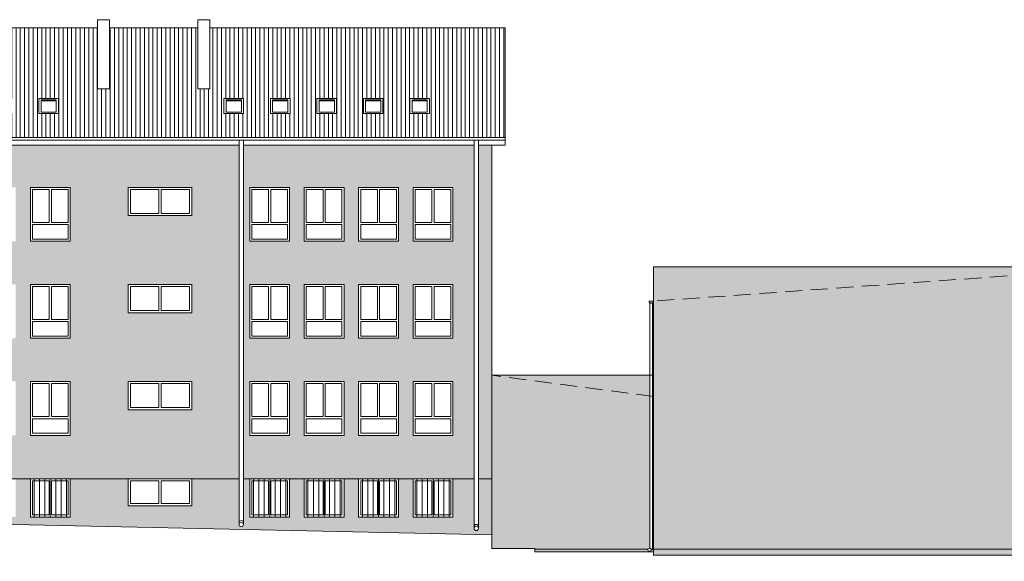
# Model space of a CAD drawing. Header units: centimetres. Extents: x -169503 to -110243, y -22061 to 11368.
# Tile 8 of 37: x -152774 to -149121, y -7649 to -5640. Entities that reach past the tile are written whole.
import ezdxf

# ---------------------------------------------------------------- set-up
doc = ezdxf.new("R2010")
doc.units = ezdxf.units.CM
doc.header["$LTSCALE"] = 10
doc.linetypes.add('UKRYTE', pattern=[9.525, 6.35, -3.175])
for name, color, linetype, lineweight in [('_KRATY', 250, 'Continuous', 15), ('_OKNA', 250, 'Continuous', 15), ('_SC', 250, 'Continuous', 15), ('_WID', 250, 'Continuous', 15)]:
    doc.layers.add(name, color=color, linetype=linetype, lineweight=lineweight)
for name, color, linetype in [('kolor 1', 250, 'Continuous'), ('kolor 2', 250, 'Continuous'), ('kolor 3', 250, 'Continuous'), ('kolor 4', 250, 'Continuous')]:
    doc.layers.add(name, color=color, linetype=linetype)

msp = doc.modelspace()

# ---------------------------------------------------------------- hatches: boundary and pattern name
at = {"layer": '_OKNA'}
h = msp.add_hatch(dxfattribs=at)
h.set_pattern_fill('ANSI31', color=256, scale=5, angle=45)
h.set_pattern_definition([(90, (-21040.822, -6837.746), (-15.875, 3e-15), [])])
h.paths.add_polyline_path([(-155161.46, -5670.49), (-156037.34, -5670.49), (-156037.34, -6077.79), (-150972.38, -6077.79), (-150972.38, -5670.49), (-152068.61, -5670.49), (-152068.61, -5896.52), (-152112.61, -5896.52), (-152112.61, -5670.49), (-152440.71, -5670.49), (-152440.71, -5896.52), (-152484.71, -5896.52), (-152484.71, -5670.49), (-153516.08, -5670.49), (-153516.08, -5896.52), (-153560.08, -5896.52), (-153560.08, -5670.49), (-153807.46, -5670.49), (-153807.46, -5946.3), (-153851.46, -5946.3), (-153851.46, -5670.49), (-154067.46, -5670.49), (-154067.46, -5896.52), (-154111.46, -5896.52), (-154111.46, -5670.49), (-154897.12, -5670.49), (-154897.12, -5896.52), (-154941.12, -5896.52), (-154941.12, -5670.49), (-155117.46, -5670.49), (-155117.46, -5896.52), (-155161.46, -5896.52)])
h.paths.add_polyline_path([(-155447.11, -5933.21), (-155447.11, -5988.06), (-155519.61, -5988.06), (-155519.61, -5933.21)], flags=16)
h.paths.add_polyline_path([(-155455.11, -5937.21), (-155455.11, -5984.06), (-155511.61, -5984.06), (-155511.61, -5937.21)], flags=0)
h.paths.add_polyline_path([(-155347.11, -5933.21), (-155274.61, -5933.21), (-155274.61, -5988.06), (-155347.11, -5988.06)], flags=16)
h.paths.add_polyline_path([(-155339.11, -5937.21), (-155282.61, -5937.21), (-155282.61, -5984.06), (-155339.11, -5984.06)], flags=0)
h.paths.add_polyline_path([(-155047.66, -5933.21), (-154975.16, -5933.21), (-154975.16, -5988.06), (-155047.66, -5988.06)], flags=16)
h.paths.add_polyline_path([(-155039.66, -5937.21), (-154983.16, -5937.21), (-154983.16, -5984.06), (-155039.66, -5984.06)], flags=0)
h.paths.add_polyline_path([(-154875.16, -5933.21), (-154802.66, -5933.21), (-154802.66, -5988.06), (-154875.16, -5988.06)], flags=16)
h.paths.add_polyline_path([(-154867.16, -5937.21), (-154810.66, -5937.21), (-154810.66, -5984.06), (-154867.16, -5984.06)], flags=0)
h.paths.add_polyline_path([(-154702.66, -5933.21), (-154630.16, -5933.21), (-154630.16, -5988.06), (-154702.66, -5988.06)], flags=16)
h.paths.add_polyline_path([(-154694.66, -5937.21), (-154638.16, -5937.21), (-154638.16, -5984.06), (-154694.66, -5984.06)], flags=0)
h.paths.add_polyline_path([(-154530.16, -5933.21), (-154457.67, -5933.21), (-154457.67, -5988.06), (-154530.16, -5988.06)], flags=16)
h.paths.add_polyline_path([(-154522.16, -5937.21), (-154465.67, -5937.21), (-154465.67, -5984.06), (-154522.16, -5984.06)], flags=0)
h.paths.add_polyline_path([(-154357.67, -5933.21), (-154285.17, -5933.21), (-154285.17, -5988.06), (-154357.67, -5988.06)], flags=16)
h.paths.add_polyline_path([(-154349.67, -5937.21), (-154293.17, -5937.21), (-154293.17, -5984.06), (-154349.67, -5984.06)], flags=0)
h.paths.add_polyline_path([(-154185.17, -5933.21), (-154112.67, -5933.21), (-154112.67, -5988.06), (-154185.17, -5988.06)], flags=16)
h.paths.add_polyline_path([(-154177.17, -5937.21), (-154120.67, -5937.21), (-154120.67, -5984.06), (-154177.17, -5984.06)], flags=0)
h.paths.add_polyline_path([(-154012.67, -5933.21), (-153940.17, -5933.21), (-153940.17, -5988.06), (-154012.67, -5988.06)], flags=16)
h.paths.add_polyline_path([(-154004.67, -5937.21), (-153948.17, -5937.21), (-153948.17, -5984.06), (-154004.67, -5984.06)], flags=0)
h.paths.add_polyline_path([(-153737.66, -5933.21), (-153665.16, -5933.21), (-153665.16, -5988.06), (-153737.66, -5988.06)], flags=16)
h.paths.add_polyline_path([(-153729.66, -5937.21), (-153673.16, -5937.21), (-153673.16, -5984.06), (-153729.66, -5984.06)], flags=0)
h.paths.add_polyline_path([(-153565.16, -5933.21), (-153492.66, -5933.21), (-153492.66, -5988.06), (-153565.16, -5988.06)], flags=16)
h.paths.add_polyline_path([(-153557.16, -5937.21), (-153500.66, -5937.21), (-153500.66, -5984.06), (-153557.16, -5984.06)], flags=0)
h.paths.add_polyline_path([(-153392.66, -5933.21), (-153320.16, -5933.21), (-153320.16, -5988.06), (-153392.66, -5988.06)], flags=16)
h.paths.add_polyline_path([(-153384.66, -5937.21), (-153328.16, -5937.21), (-153328.16, -5984.06), (-153384.66, -5984.06)], flags=0)
h.paths.add_polyline_path([(-153220.16, -5933.21), (-153147.67, -5933.21), (-153147.67, -5988.06), (-153220.16, -5988.06)], flags=16)
h.paths.add_polyline_path([(-153212.16, -5937.21), (-153155.67, -5937.21), (-153155.67, -5984.06), (-153212.16, -5984.06)], flags=0)
h.paths.add_polyline_path([(-153047.67, -5933.21), (-152975.17, -5933.21), (-152975.17, -5988.06), (-153047.67, -5988.06)], flags=16)
h.paths.add_polyline_path([(-153039.67, -5937.21), (-152983.17, -5937.21), (-152983.17, -5984.06), (-153039.67, -5984.06)], flags=0)
h.paths.add_polyline_path([(-152875.17, -5933.21), (-152802.67, -5933.21), (-152802.67, -5988.06), (-152875.17, -5988.06)], flags=16)
h.paths.add_polyline_path([(-152867.17, -5937.21), (-152810.67, -5937.21), (-152810.67, -5984.06), (-152867.17, -5984.06)], flags=0)
h.paths.add_polyline_path([(-152702.67, -5933.21), (-152630.17, -5933.21), (-152630.17, -5988.06), (-152702.67, -5988.06)], flags=16)
h.paths.add_polyline_path([(-152694.67, -5937.21), (-152638.17, -5937.21), (-152638.17, -5984.06), (-152694.67, -5984.06)], flags=0)
h.paths.add_polyline_path([(-152015.91, -5933.21), (-151943.41, -5933.21), (-151943.41, -5988.06), (-152015.91, -5988.06)], flags=16)
h.paths.add_polyline_path([(-152007.91, -5937.21), (-151951.41, -5937.21), (-151951.41, -5984.06), (-152007.91, -5984.06)], flags=0)
h.paths.add_polyline_path([(-151843.41, -5933.21), (-151770.92, -5933.21), (-151770.92, -5988.06), (-151843.41, -5988.06)], flags=16)
h.paths.add_polyline_path([(-151835.41, -5937.21), (-151778.92, -5937.21), (-151778.92, -5984.06), (-151835.41, -5984.06)], flags=0)
h.paths.add_polyline_path([(-151670.92, -5933.21), (-151598.42, -5933.21), (-151598.42, -5988.06), (-151670.92, -5988.06)], flags=16)
h.paths.add_polyline_path([(-151662.92, -5937.21), (-151606.42, -5937.21), (-151606.42, -5984.06), (-151662.92, -5984.06)], flags=0)
h.paths.add_polyline_path([(-151498.42, -5933.21), (-151425.92, -5933.21), (-151425.92, -5988.06), (-151498.42, -5988.06)], flags=16)
h.paths.add_polyline_path([(-151490.42, -5937.21), (-151433.92, -5937.21), (-151433.92, -5984.06), (-151490.42, -5984.06)], flags=0)
h.paths.add_polyline_path([(-151325.92, -5933.21), (-151253.42, -5933.21), (-151253.42, -5988.06), (-151325.92, -5988.06)], flags=16)
h.paths.add_polyline_path([(-151317.92, -5937.21), (-151261.42, -5937.21), (-151261.42, -5984.06), (-151317.92, -5984.06)], flags=0)
at = {"layer": 'kolor 1'}
h = msp.add_hatch(color=256, dxfattribs=at)
h.dxf.hatch_style = 1
h.paths.add_polyline_path([(-155953.34, -6105.28), (-155987.34, -6105.28), (-155987.34, -7343.28), (-155953.34, -7343.28)])
h.paths.add_polyline_path([(-155070.52, -6105.28), (-155937.34, -6105.28), (-155937.34, -7343.28), (-155070.52, -7343.28)])
h.paths.add_polyline_path([(-155661.34, -6262.28), (-155661.34, -6367.28), (-155897.34, -6367.28), (-155897.34, -6262.28)], flags=16)
h.paths.add_polyline_path([(-155496.34, -6262.28), (-155260.34, -6262.28), (-155260.34, -6462.28), (-155496.34, -6462.28)], flags=16)
h.paths.add_polyline_path([(-155661.34, -6622.28), (-155661.34, -6727.28), (-155897.34, -6727.28), (-155897.34, -6622.28)], flags=16)
h.paths.add_polyline_path([(-155496.34, -6622.28), (-155260.34, -6622.28), (-155260.34, -6822.28), (-155496.34, -6822.28)], flags=16)
h.paths.add_polyline_path([(-155661.34, -6982.28), (-155661.34, -7087.28), (-155897.34, -7087.28), (-155897.34, -6982.28)], flags=16)
h.paths.add_polyline_path([(-155496.34, -6982.28), (-155260.34, -6982.28), (-155260.34, -7182.28), (-155496.34, -7182.28)], flags=16)
h.paths.add_polyline_path([(-154120.87, -6105.28), (-155054.52, -6105.28), (-155054.52, -7343.28), (-154120.87, -7343.28)])
h.paths.add_polyline_path([(-154846.34, -6262.28), (-154846.34, -6462.28), (-154994.34, -6462.28), (-154994.34, -6262.28)], flags=16)
h.paths.add_polyline_path([(-154792.34, -6262.28), (-154644.34, -6262.28), (-154644.34, -6462.28), (-154792.34, -6462.28)], flags=16)
h.paths.add_polyline_path([(-154590.34, -6262.28), (-154442.34, -6262.28), (-154442.34, -6462.28), (-154590.34, -6462.28)], flags=16)
h.paths.add_polyline_path([(-154846.34, -6622.28), (-154846.34, -6822.28), (-154994.34, -6822.28), (-154994.34, -6622.28)], flags=16)
h.paths.add_polyline_path([(-154792.34, -6622.28), (-154644.34, -6622.28), (-154644.34, -6822.28), (-154792.34, -6822.28)], flags=16)
h.paths.add_polyline_path([(-154388.34, -6262.28), (-154240.34, -6262.28), (-154240.34, -6462.28), (-154388.34, -6462.28)], flags=16)
h.paths.add_polyline_path([(-154590.34, -6622.28), (-154442.34, -6622.28), (-154442.34, -6822.28), (-154590.34, -6822.28)], flags=16)
h.paths.add_polyline_path([(-154388.34, -6622.28), (-154240.34, -6622.28), (-154240.34, -6822.28), (-154388.34, -6822.28)], flags=16)
h.paths.add_polyline_path([(-154846.34, -6982.28), (-154846.34, -7182.28), (-154994.34, -7182.28), (-154994.34, -6982.28)], flags=16)
h.paths.add_polyline_path([(-154792.34, -6982.28), (-154644.34, -6982.28), (-154644.34, -7182.28), (-154792.34, -7182.28)], flags=16)
h.paths.add_polyline_path([(-154590.34, -6982.28), (-154442.34, -6982.28), (-154442.34, -7182.28), (-154590.34, -7182.28)], flags=16)
h.paths.add_polyline_path([(-154388.34, -6982.28), (-154240.34, -6982.28), (-154240.34, -7182.28), (-154388.34, -7182.28)], flags=16)
h.paths.add_polyline_path([(-154392.34, -7233.28), (-154392.34, -7248.28), (-155044.34, -7248.28), (-155044.34, -7233.28)], flags=16)
h.paths.add_polyline_path([(-152970.73, -6105.28), (-154104.87, -6105.28), (-154104.87, -7343.28), (-152970.73, -7343.28)])
h.paths.add_polyline_path([(-153967.34, -6262.28), (-153967.34, -6462.28), (-154085.34, -6462.28), (-154085.34, -6262.28)], flags=16)
h.paths.add_polyline_path([(-153679.34, -6262.28), (-153561.34, -6262.28), (-153561.34, -6462.28), (-153679.34, -6462.28)], flags=16)
h.paths.add_polyline_path([(-153967.34, -6622.28), (-153967.34, -6822.28), (-154085.34, -6822.28), (-154085.34, -6622.28)], flags=16)
h.paths.add_polyline_path([(-153679.34, -6622.28), (-153561.34, -6622.28), (-153561.34, -6822.28), (-153679.34, -6822.28)], flags=16)
h.paths.add_polyline_path([(-153340.34, -6262.28), (-153192.34, -6262.28), (-153192.34, -6462.28), (-153340.34, -6462.28)], flags=16)
h.paths.add_polyline_path([(-153340.34, -6622.28), (-153192.34, -6622.28), (-153192.34, -6822.28), (-153340.34, -6822.28)], flags=16)
h.paths.add_polyline_path([(-153138.34, -6262.28), (-152990.34, -6262.28), (-152990.34, -6462.28), (-153138.34, -6462.28)], flags=16)
h.paths.add_polyline_path([(-153967.34, -6982.28), (-153967.34, -7182.28), (-154085.34, -7182.28), (-154085.34, -6982.28)], flags=16)
h.paths.add_polyline_path([(-153679.34, -6982.28), (-153561.34, -6982.28), (-153561.34, -7182.28), (-153679.34, -7182.28)], flags=16)
h.paths.add_polyline_path([(-153138.34, -6622.28), (-152990.34, -6622.28), (-152990.34, -6822.28), (-153138.34, -6822.28)], flags=16)
h.paths.add_polyline_path([(-153340.34, -6982.28), (-153192.34, -6982.28), (-153192.34, -7182.28), (-153340.34, -7182.28)], flags=16)
h.paths.add_polyline_path([(-153138.34, -6982.28), (-152990.34, -6982.28), (-152990.34, -7182.28), (-153138.34, -7182.28)], flags=16)
h.paths.add_polyline_path([(-151960.08, -6105.28), (-152954.73, -6105.28), (-152954.73, -7343.28), (-151960.08, -7343.28)])
h.paths.add_polyline_path([(-152586.34, -6262.28), (-152586.34, -6462.28), (-152734.34, -6462.28), (-152734.34, -6262.28)], flags=16)
h.paths.add_polyline_path([(-152788.34, -6262.28), (-152788.34, -6462.28), (-152936.34, -6462.28), (-152936.34, -6262.28)], flags=16)
h.paths.add_polyline_path([(-152371.34, -6262.28), (-152135.34, -6262.28), (-152135.34, -6367.28), (-152371.34, -6367.28)], flags=16)
h.paths.add_polyline_path([(-152586.34, -6622.28), (-152586.34, -6822.28), (-152734.34, -6822.28), (-152734.34, -6622.28)], flags=16)
h.paths.add_polyline_path([(-152788.34, -6622.28), (-152788.34, -6822.28), (-152936.34, -6822.28), (-152936.34, -6622.28)], flags=16)
h.paths.add_polyline_path([(-152371.34, -6622.28), (-152135.34, -6622.28), (-152135.34, -6727.28), (-152371.34, -6727.28)], flags=16)
h.paths.add_polyline_path([(-152586.34, -6982.28), (-152586.34, -7182.28), (-152734.34, -7182.28), (-152734.34, -6982.28)], flags=16)
h.paths.add_polyline_path([(-152788.34, -6982.28), (-152788.34, -7182.28), (-152936.34, -7182.28), (-152936.34, -6982.28)], flags=16)
h.paths.add_polyline_path([(-152371.34, -6982.28), (-152135.34, -6982.28), (-152135.34, -7087.28), (-152371.34, -7087.28)], flags=16)
h.paths.add_polyline_path([(-151087.81, -6105.28), (-151944.08, -6105.28), (-151944.08, -7343.28), (-151087.81, -7343.28)])
h.paths.add_polyline_path([(-151516.34, -6262.28), (-151368.34, -6262.28), (-151368.34, -6462.28), (-151516.34, -6462.28)], flags=16)
h.paths.add_polyline_path([(-151570.34, -6262.28), (-151570.34, -6462.28), (-151718.34, -6462.28), (-151718.34, -6262.28)], flags=16)
h.paths.add_polyline_path([(-151314.34, -6262.28), (-151166.34, -6262.28), (-151166.34, -6462.28), (-151314.34, -6462.28)], flags=16)
h.paths.add_polyline_path([(-151772.34, -6262.28), (-151772.34, -6462.28), (-151920.34, -6462.28), (-151920.34, -6262.28)], flags=16)
h.paths.add_polyline_path([(-151516.34, -6622.28), (-151368.34, -6622.28), (-151368.34, -6822.28), (-151516.34, -6822.28)], flags=16)
h.paths.add_polyline_path([(-151570.34, -6622.28), (-151570.34, -6822.28), (-151718.34, -6822.28), (-151718.34, -6622.28)], flags=16)
h.paths.add_polyline_path([(-151314.34, -6622.28), (-151166.34, -6622.28), (-151166.34, -6822.28), (-151314.34, -6822.28)], flags=16)
h.paths.add_polyline_path([(-151772.34, -6622.28), (-151772.34, -6822.28), (-151920.34, -6822.28), (-151920.34, -6622.28)], flags=16)
h.paths.add_polyline_path([(-151516.34, -6982.28), (-151368.34, -6982.28), (-151368.34, -7182.28), (-151516.34, -7182.28)], flags=16)
h.paths.add_polyline_path([(-151570.34, -6982.28), (-151570.34, -7182.28), (-151718.34, -7182.28), (-151718.34, -6982.28)], flags=16)
h.paths.add_polyline_path([(-151314.34, -6982.28), (-151166.34, -6982.28), (-151166.34, -7182.28), (-151314.34, -7182.28)], flags=16)
h.paths.add_polyline_path([(-151772.34, -6982.28), (-151772.34, -7182.28), (-151920.34, -7182.28), (-151920.34, -6982.28)], flags=16)
h.paths.add_polyline_path([(-151022.38, -6105.28), (-151071.81, -6105.28), (-151071.81, -7343.28), (-151022.38, -7343.28)])
at = {"layer": 'kolor 2'}
h = msp.add_hatch(color=256, dxfattribs=at)
h.dxf.hatch_style = 1
h.paths.add_polyline_path([(-151022.38, -7343.28), (-151071.81, -7343.28), (-151071.81, -7527.33, -1), (-151087.81, -7527.33), (-151087.81, -7343.28), (-151166.34, -7343.28), (-151166.34, -7485.28), (-151314.34, -7485.28), (-151314.34, -7343.28), (-151368.34, -7343.28), (-151368.34, -7485.28), (-151516.34, -7485.28), (-151516.34, -7343.28), (-151570.34, -7343.28), (-151570.34, -7485.28), (-151718.34, -7485.28), (-151718.34, -7343.28), (-151772.34, -7343.28), (-151772.34, -7485.28), (-151920.34, -7485.28), (-151920.34, -7343.28), (-151944.08, -7343.28), (-151944.08, -7513.37, -1), (-151960.08, -7513.37), (-151960.08, -7343.28), (-152135.34, -7343.28), (-152135.34, -7443.28), (-152371.34, -7443.28), (-152371.34, -7343.28), (-152586.34, -7343.28), (-152586.34, -7485.28), (-152734.34, -7485.28), (-152734.34, -7343.28), (-152788.34, -7343.28), (-152788.34, -7485.28), (-152936.34, -7485.28), (-152936.34, -7343.28), (-152954.73, -7343.28), (-152954.73, -7494.79, -1), (-152970.73, -7494.79), (-152970.73, -7343.28), (-152990.34, -7343.28), (-152990.34, -7485.28), (-153138.34, -7485.28), (-153138.34, -7343.28), (-153192.34, -7343.28), (-153192.34, -7485.28), (-153340.34, -7485.28), (-153340.34, -7343.28), (-153561.34, -7343.28), (-153561.34, -7455.28), (-153679.34, -7455.28), (-153679.34, -7343.28), (-153967.34, -7343.28), (-153967.34, -7455.28), (-154085.34, -7455.28), (-154085.34, -7343.28), (-154104.87, -7343.28), (-154104.87, -7469.29, -1), (-154120.87, -7469.29), (-154120.87, -7343.28), (-154240.34, -7343.28), (-154240.34, -7455.28), (-154388.34, -7455.28), (-154388.34, -7343.28), (-154846.34, -7343.28), (-154846.34, -7453.28), (-154796.84, -7453.28), (-154796.84, -7398.28), (-154756.84, -7398.28), (-154756.84, -7453.28), (-154726.84, -7453.28), (-154726.84, -7398.28), (-154636.84, -7398.28), (-154636.84, -7453.28), (-154566.84, -7453.28), (-154566.84, -7398.28), (-154476.84, -7398.28), (-154476.84, -7453.28), (-154420.59, -7453.28), (-154420.59, -7477.68), (-151022.38, -7551.28)])
h.paths.add_polyline_path([(-154994.34, -7343.28), (-155054.52, -7343.28), (-155054.52, -7427.05), (-155105.23, -7455.34), (-155113.02, -7441.37), (-155070.52, -7417.66), (-155070.52, -7343.28), (-155260.34, -7343.28), (-155260.34, -7455.28), (-155496.34, -7455.28), (-155496.34, -7343.28), (-155661.34, -7343.28), (-155661.34, -7443.28), (-155847.34, -7443.28), (-155847.34, -7463.28), (-155085.59, -7463.28), (-155085.59, -7453.28), (-154994.34, -7453.28)])
h.paths.add_polyline_path([(-155897.34, -7343.28), (-155937.34, -7343.28), (-155937.34, -7392.88), (-155931.34, -7392.88), (-155931.34, -7410.48), (-155903.34, -7410.48), (-155903.34, -7428.08), (-155897.34, -7428.08)])
h.paths.add_polyline_path([(-155953.34, -7343.28), (-155987.34, -7343.28), (-155987.34, -7375.28), (-155959.34, -7375.28), (-155959.34, -7392.88), (-155953.34, -7392.88)])
h = msp.add_hatch(color=256, dxfattribs=at)
h.dxf.hatch_style = 1
h.paths.add_polyline_path([(-147575.38, -7604.28), (-148260.38, -7604.28), (-148260.38, -7615.28), (-148230.38, -7615.28), (-148230.38, -7630.28), (-148200.38, -7630.28), (-148200.38, -7635.12), (-147575.38, -7649.28)])
h.paths.add_polyline_path([(-148320.38, -7570.28), (-148590.38, -7570.28), (-148590.38, -7626.28), (-148200.38, -7635.12), (-148200.38, -7630.28), (-148230.38, -7630.28), (-148230.38, -7615.28), (-148260.38, -7615.28), (-148260.38, -7604.28), (-148260.38, -7600.28), (-148290.38, -7600.28), (-148290.38, -7585.28), (-148320.38, -7585.28)])
h.paths.add_polyline_path([(-148590.38, -7604.28), (-150422.38, -7604.28), (-150422.38, -7626.28), (-148590.38, -7626.28)])
h.paths.add_polyline_path([(-150440.36, -7614.28), (-150862.38, -7614.28), (-150862.38, -7604.28), (-150444.48, -7604.28)])
at = {"layer": 'kolor 3'}
h = msp.add_hatch(color=256, dxfattribs=at)
h.dxf.hatch_style = 1
h.paths.add_polyline_path([(-148635.38, -6557.28), (-150422.38, -6557.28), (-150422.38, -6684.28)], flags=17)
h.paths.add_polyline_path([(-148595.38, -6816.28), (-148595.38, -6557.28), (-148635.38, -6557.28), (-150422.38, -6684.28), (-150422.38, -7604.28), (-148590.38, -7604.28), (-148590.38, -7570.28), (-148545.38, -7570.28), (-148545.38, -7360.28), (-148369.38, -7360.28), (-148369.38, -7570.28), (-148320.38, -7570.28), (-148320.38, -7585.28), (-148290.38, -7585.28), (-148290.38, -7600.28), (-148260.38, -7600.28), (-148260.38, -7604.28), (-147575.38, -7604.28), (-147575.38, -6876.28)])
h.paths.add_polyline_path([(-148556.38, -6889.46), (-148536.38, -6889.46), (-148536.38, -6909.46), (-148556.38, -6909.46)], flags=16)
h.paths.add_polyline_path([(-148544.88, -6963.28), (-148369.88, -6963.28), (-148369.88, -7145.28), (-148544.88, -7145.28)], flags=16)
h.paths.add_polyline_path([(-148317.27, -6889.46), (-148297.27, -6889.46), (-148297.27, -6909.46), (-148317.27, -6909.46)], flags=16)
h.paths.add_polyline_path([(-148058.24, -6889.46), (-148038.24, -6889.46), (-148038.24, -6909.46), (-148058.24, -6909.46)], flags=16)
h.paths.add_polyline_path([(-147788.14, -6889.46), (-147768.14, -6889.46), (-147768.14, -6909.46), (-147788.14, -6909.46)], flags=16)
h.paths.add_polyline_path([(-147575.38, -6816.28), (-148595.38, -6816.28), (-147575.38, -6876.28)], flags=17)
at = {"layer": 'kolor 4'}
h = msp.add_hatch(color=256, dxfattribs=at)
h.dxf.hatch_style = 1
h.paths.add_polyline_path([(-150435.38, -7036.09), (-151022.38, -6959.28), (-151022.38, -7551.28), (-151022.38, -7601.28), (-150862.38, -7601.28), (-150862.38, -7604.28), (-150445.43, -7604.28), (-150435.38, -7600.13)])
h.paths.add_polyline_path([(-150435.38, -6959.28), (-151022.38, -6959.28), (-150435.38, -7036.09)], flags=17)

# ---------------------------------------------------------------- linework, layer by layer
at = {"layer": '_KRATY'}
for p, q in [((-152720.34, -7343.28), (-152720.34, -7485.28)), ((-152700.34, -7343.28), (-152700.34, -7485.28)), ((-152680.34, -7343.28), (-152680.34, -7485.28)), ((-152660.34, -7343.28), (-152660.34, -7485.28)), ((-152640.34, -7343.28), (-152640.34, -7485.28)), ((-152620.34, -7343.28), (-152620.34, -7485.28)), ((-152600.34, -7343.28), (-152600.34, -7485.28)), ((-151906.34, -7343.28), (-151906.34, -7485.28)), ((-151886.34, -7343.28), (-151886.34, -7485.28)), ((-151866.34, -7343.28), (-151866.34, -7485.28)), ((-151846.34, -7343.28), (-151846.34, -7485.28)), ((-151826.34, -7343.28), (-151826.34, -7485.28)), ((-151806.34, -7343.28), (-151806.34, -7485.28)), ((-151786.34, -7343.28), (-151786.34, -7485.28)), ((-151704.34, -7343.28), (-151704.34, -7485.28)), ((-151684.34, -7343.28), (-151684.34, -7485.28)), ((-151664.34, -7343.28), (-151664.34, -7485.28)), ((-151644.34, -7343.28), (-151644.34, -7485.28)), ((-151624.34, -7343.28), (-151624.34, -7485.28)), ((-151604.34, -7343.28), (-151604.34, -7485.28)), ((-151584.34, -7343.28), (-151584.34, -7485.28)), ((-151502.34, -7343.28), (-151502.34, -7485.28)), ((-151482.34, -7343.28), (-151482.34, -7485.28)), ((-151462.34, -7343.28), (-151462.34, -7485.28)), ((-151442.34, -7343.28), (-151442.34, -7485.28)), ((-151422.34, -7343.28), (-151422.34, -7485.28)), ((-151402.34, -7343.28), (-151402.34, -7485.28)), ((-151382.34, -7343.28), (-151382.34, -7485.28)), ((-151300.34, -7343.28), (-151300.34, -7485.28)), ((-151280.34, -7343.28), (-151280.34, -7485.28)), ((-151260.34, -7343.28), (-151260.34, -7485.28)), ((-151240.34, -7343.28), (-151240.34, -7485.28)), ((-151220.34, -7343.28), (-151220.34, -7485.28)), ((-151200.34, -7343.28), (-151200.34, -7485.28)), ((-151180.34, -7343.28), (-151180.34, -7485.28))]:
    msp.add_line(p, q, dxfattribs=at)
at = {"layer": '_OKNA'}
for p, q in [((-152694.67, -5941.21, -3226.13), (-152638.17, -5941.21, -3226.13)), ((-152007.91, -5941.21, -3226.13), (-151951.41, -5941.21, -3226.13)), ((-151835.41, -5941.21, -3226.13), (-151778.92, -5941.21, -3226.13)), ((-151662.92, -5941.21, -3226.13), (-151606.42, -5941.21, -3226.13)), ((-151490.42, -5941.21, -3226.13), (-151433.92, -5941.21, -3226.13)), ((-151317.92, -5941.21, -3226.13), (-151261.42, -5941.21, -3226.13))]:
    msp.add_line(p, q, dxfattribs=at)
at = {"layer": '_OKNA', "elevation": -3226.13}
for points in [[(-152694.67, -5984.06), (-152638.17, -5984.06), (-152638.17, -5937.21), (-152694.67, -5937.21)], [(-152007.91, -5984.06), (-151951.41, -5984.06), (-151951.41, -5937.21), (-152007.91, -5937.21)], [(-151835.41, -5984.06), (-151778.92, -5984.06), (-151778.92, -5937.21), (-151835.41, -5937.21)], [(-151662.92, -5984.06), (-151606.42, -5984.06), (-151606.42, -5937.21), (-151662.92, -5937.21)], [(-151490.42, -5984.06), (-151433.92, -5984.06), (-151433.92, -5937.21), (-151490.42, -5937.21)], [(-151317.92, -5984.06), (-151261.42, -5984.06), (-151261.42, -5937.21), (-151317.92, -5937.21)]]:
    msp.add_lwpolyline(points, close=True, dxfattribs=at)
at = {"layer": '_OKNA'}
for points in [[(-152726.34, -6392.28), (-152664.34, -6392.28), (-152664.34, -6270.28), (-152726.34, -6270.28)], [(-152594.34, -6392.28), (-152656.34, -6392.28), (-152656.34, -6270.28), (-152594.34, -6270.28)], [(-152363.34, -6359.28), (-152257.34, -6359.28), (-152257.34, -6270.28), (-152363.34, -6270.28)], [(-152143.34, -6359.28), (-152249.34, -6359.28), (-152249.34, -6270.28), (-152143.34, -6270.28)], [(-151912.34, -6392.28), (-151850.34, -6392.28), (-151850.34, -6270.28), (-151912.34, -6270.28)], [(-151780.34, -6392.28), (-151842.34, -6392.28), (-151842.34, -6270.28), (-151780.34, -6270.28)], [(-151710.34, -6392.28), (-151648.34, -6392.28), (-151648.34, -6270.28), (-151710.34, -6270.28)], [(-151578.34, -6392.28), (-151640.34, -6392.28), (-151640.34, -6270.28), (-151578.34, -6270.28)], [(-151508.34, -6392.28), (-151446.34, -6392.28), (-151446.34, -6270.28), (-151508.34, -6270.28)], [(-151376.34, -6392.28), (-151438.34, -6392.28), (-151438.34, -6270.28), (-151376.34, -6270.28)], [(-151306.34, -6392.28), (-151244.34, -6392.28), (-151244.34, -6270.28), (-151306.34, -6270.28)], [(-151174.34, -6392.28), (-151236.34, -6392.28), (-151236.34, -6270.28), (-151174.34, -6270.28)], [(-152726.34, -6454.28), (-152594.34, -6454.28), (-152594.34, -6400.28), (-152726.34, -6400.28)], [(-151912.34, -6454.28), (-151780.34, -6454.28), (-151780.34, -6400.28), (-151912.34, -6400.28)], [(-151710.34, -6454.28), (-151578.34, -6454.28), (-151578.34, -6400.28), (-151710.34, -6400.28)], [(-151508.34, -6454.28), (-151376.34, -6454.28), (-151376.34, -6400.28), (-151508.34, -6400.28)], [(-151306.34, -6454.28), (-151174.34, -6454.28), (-151174.34, -6400.28), (-151306.34, -6400.28)], [(-152726.34, -6752.28), (-152664.34, -6752.28), (-152664.34, -6630.28), (-152726.34, -6630.28)], [(-152594.34, -6752.28), (-152656.34, -6752.28), (-152656.34, -6630.28), (-152594.34, -6630.28)], [(-152363.34, -6719.28), (-152257.34, -6719.28), (-152257.34, -6630.28), (-152363.34, -6630.28)], [(-152143.34, -6719.28), (-152249.34, -6719.28), (-152249.34, -6630.28), (-152143.34, -6630.28)], [(-151912.34, -6752.28), (-151850.34, -6752.28), (-151850.34, -6630.28), (-151912.34, -6630.28)], [(-151780.34, -6752.28), (-151842.34, -6752.28), (-151842.34, -6630.28), (-151780.34, -6630.28)], [(-151710.34, -6752.28), (-151648.34, -6752.28), (-151648.34, -6630.28), (-151710.34, -6630.28)], [(-151578.34, -6752.28), (-151640.34, -6752.28), (-151640.34, -6630.28), (-151578.34, -6630.28)], [(-151508.34, -6752.28), (-151446.34, -6752.28), (-151446.34, -6630.28), (-151508.34, -6630.28)], [(-151376.34, -6752.28), (-151438.34, -6752.28), (-151438.34, -6630.28), (-151376.34, -6630.28)], [(-151306.34, -6752.28), (-151244.34, -6752.28), (-151244.34, -6630.28), (-151306.34, -6630.28)], [(-151174.34, -6752.28), (-151236.34, -6752.28), (-151236.34, -6630.28), (-151174.34, -6630.28)], [(-152726.34, -6814.28), (-152594.34, -6814.28), (-152594.34, -6760.28), (-152726.34, -6760.28)], [(-151912.34, -6814.28), (-151780.34, -6814.28), (-151780.34, -6760.28), (-151912.34, -6760.28)], [(-151710.34, -6814.28), (-151578.34, -6814.28), (-151578.34, -6760.28), (-151710.34, -6760.28)], [(-151508.34, -6814.28), (-151376.34, -6814.28), (-151376.34, -6760.28), (-151508.34, -6760.28)], [(-151306.34, -6814.28), (-151174.34, -6814.28), (-151174.34, -6760.28), (-151306.34, -6760.28)], [(-152726.34, -7112.28), (-152664.34, -7112.28), (-152664.34, -6990.28), (-152726.34, -6990.28)], [(-152594.34, -7112.28), (-152656.34, -7112.28), (-152656.34, -6990.28), (-152594.34, -6990.28)], [(-152363.34, -7079.28), (-152257.34, -7079.28), (-152257.34, -6990.28), (-152363.34, -6990.28)], [(-152143.34, -7079.28), (-152249.34, -7079.28), (-152249.34, -6990.28), (-152143.34, -6990.28)], [(-151912.34, -7112.28), (-151850.34, -7112.28), (-151850.34, -6990.28), (-151912.34, -6990.28)], [(-151780.34, -7112.28), (-151842.34, -7112.28), (-151842.34, -6990.28), (-151780.34, -6990.28)], [(-151710.34, -7112.28), (-151648.34, -7112.28), (-151648.34, -6990.28), (-151710.34, -6990.28)], [(-151578.34, -7112.28), (-151640.34, -7112.28), (-151640.34, -6990.28), (-151578.34, -6990.28)], [(-151508.34, -7112.28), (-151446.34, -7112.28), (-151446.34, -6990.28), (-151508.34, -6990.28)], [(-151376.34, -7112.28), (-151438.34, -7112.28), (-151438.34, -6990.28), (-151376.34, -6990.28)], [(-151306.34, -7112.28), (-151244.34, -7112.28), (-151244.34, -6990.28), (-151306.34, -6990.28)], [(-151174.34, -7112.28), (-151236.34, -7112.28), (-151236.34, -6990.28), (-151174.34, -6990.28)], [(-152726.34, -7174.28), (-152594.34, -7174.28), (-152594.34, -7120.28), (-152726.34, -7120.28)], [(-151912.34, -7174.28), (-151780.34, -7174.28), (-151780.34, -7120.28), (-151912.34, -7120.28)], [(-151710.34, -7174.28), (-151578.34, -7174.28), (-151578.34, -7120.28), (-151710.34, -7120.28)], [(-151508.34, -7174.28), (-151376.34, -7174.28), (-151376.34, -7120.28), (-151508.34, -7120.28)], [(-151306.34, -7174.28), (-151174.34, -7174.28), (-151174.34, -7120.28), (-151306.34, -7120.28)], [(-152726.34, -7477.28), (-152664.34, -7477.28), (-152664.34, -7351.28), (-152726.34, -7351.28)], [(-152594.34, -7477.28), (-152656.34, -7477.28), (-152656.34, -7351.28), (-152594.34, -7351.28)], [(-152363.34, -7435.28), (-152257.34, -7435.28), (-152257.34, -7351.28), (-152363.34, -7351.28)], [(-152143.34, -7435.28), (-152249.34, -7435.28), (-152249.34, -7351.28), (-152143.34, -7351.28)], [(-151912.34, -7477.28), (-151850.34, -7477.28), (-151850.34, -7351.28), (-151912.34, -7351.28)], [(-151780.34, -7477.28), (-151842.34, -7477.28), (-151842.34, -7351.28), (-151780.34, -7351.28)], [(-151710.34, -7477.28), (-151648.34, -7477.28), (-151648.34, -7351.28), (-151710.34, -7351.28)], [(-151578.34, -7477.28), (-151640.34, -7477.28), (-151640.34, -7351.28), (-151578.34, -7351.28)], [(-151508.34, -7477.28), (-151446.34, -7477.28), (-151446.34, -7351.28), (-151508.34, -7351.28)], [(-151376.34, -7477.28), (-151438.34, -7477.28), (-151438.34, -7351.28), (-151376.34, -7351.28)], [(-151306.34, -7477.28), (-151244.34, -7477.28), (-151244.34, -7351.28), (-151306.34, -7351.28)], [(-151174.34, -7477.28), (-151236.34, -7477.28), (-151236.34, -7351.28), (-151174.34, -7351.28)]]:
    msp.add_lwpolyline(points, close=True, dxfattribs=at)
at = {"layer": '_SC', "color": 4, "linetype": 'UKRYTE'}
msp.add_line((-148635.38, -6557.28), (-150422.38, -6684.28), dxfattribs=at)
at = {"layer": '_SC'}
for p, q in [((-151022.38, -7551.28), (-155085.41, -7463.28)), ((-151022.38, -7551.28), (-151022.38, -7601.28)), ((-151022.38, -7601.28), (-150862.38, -7601.28)), ((-150862.38, -7601.28), (-150862.38, -7614.28)), ((-150862.38, -7614.28), (-150422.38, -7614.28)), ((-150422.38, -7626.28), (-150422.38, -7614.28)), ((-150422.38, -7626.28), (-148590.38, -7626.28))]:
    msp.add_line(p, q, dxfattribs=at)
at = {"layer": '_WID'}
for p, q in [((-152484.71, -5896.52), (-152484.71, -5640.49)), ((-152440.71, -5640.49), (-152484.71, -5640.49)), ((-152440.71, -5896.52), (-152440.71, -5640.49)), ((-152112.61, -5896.52), (-152112.61, -5640.49)), ((-152068.61, -5640.49), (-152112.61, -5640.49)), ((-152068.61, -5896.52), (-152068.61, -5640.49)), ((-152484.71, -5670.49), (-153516.08, -5670.49)), ((-152112.61, -5670.49), (-152440.71, -5670.49)), ((-150972.38, -5670.49), (-152068.61, -5670.49)), ((-150972.38, -6105.28), (-150972.38, -5670.49)), ((-152484.71, -5896.52), (-152440.71, -5896.52)), ((-152112.61, -5896.52), (-152068.61, -5896.52)), ((-150972.38, -6077.79), (-156037.34, -6077.79)), ((-150972.38, -6087.79), (-156037.34, -6087.79)), ((-151960.08, -7513.37), (-151960.08, -6087.79)), ((-151944.08, -7513.37), (-151944.08, -6087.79)), ((-151087.81, -7527.33), (-151087.81, -6087.79)), ((-151071.81, -7527.33), (-151071.81, -6087.79)), ((-152954.73, -6105.28), (-151960.08, -6105.28)), ((-151944.08, -6105.28), (-151087.81, -6105.28)), ((-151071.81, -6105.28), (-150972.38, -6105.28)), ((-151022.38, -6105.28), (-151022.38, -7551.28)), ((-150422.38, -6557.28), (-150422.38, -7626.28)), ((-150422.38, -6557.28), (-148595.38, -6557.28)), ((-150438.38, -6684.28), (-150422.38, -6684.28)), ((-150422.38, -6959.28), (-151022.38, -6959.28)), ((-152954.73, -7343.28), (-151960.08, -7343.28)), ((-151944.08, -7343.28), (-151087.81, -7343.28)), ((-151071.81, -7343.28), (-151022.38, -7343.28)), ((-150862.38, -7604.28), (-150444.48, -7604.28)), ((-150444.62, -7603.95), (-150440.81, -7613.19)), ((-150435.38, -7600.13), (-150425.38, -7606.82)), ((-150425.38, -7604.28), (-148590.38, -7604.28))]:
    msp.add_line(p, q, dxfattribs=at)
at = {"layer": '_WID', "color": 4, "linetype": 'UKRYTE'}
msp.add_line((-150422.38, -7037.79), (-151022.38, -6959.28), dxfattribs=at)
at = {"layer": '_WID', "elevation": -3226.13}
for points in [[(-152702.67, -5988.06), (-152630.17, -5988.06), (-152630.17, -5933.21), (-152702.67, -5933.21)], [(-152015.91, -5988.06), (-151943.41, -5988.06), (-151943.41, -5933.21), (-152015.91, -5933.21)], [(-151843.41, -5988.06), (-151770.92, -5988.06), (-151770.92, -5933.21), (-151843.41, -5933.21)], [(-151670.92, -5988.06), (-151598.42, -5988.06), (-151598.42, -5933.21), (-151670.92, -5933.21)], [(-151498.42, -5988.06), (-151425.92, -5988.06), (-151425.92, -5933.21), (-151498.42, -5933.21)], [(-151325.92, -5988.06), (-151253.42, -5988.06), (-151253.42, -5933.21), (-151325.92, -5933.21)]]:
    msp.add_lwpolyline(points, close=True, dxfattribs=at)
at = {"layer": '_WID'}
for points in [[(-152734.34, -6462.28), (-152586.34, -6462.28), (-152586.34, -6262.28), (-152734.34, -6262.28)], [(-152371.34, -6262.28), (-152135.34, -6262.28), (-152135.34, -6367.28), (-152371.34, -6367.28)], [(-151920.34, -6462.28), (-151772.34, -6462.28), (-151772.34, -6262.28), (-151920.34, -6262.28)], [(-151718.34, -6462.28), (-151570.34, -6462.28), (-151570.34, -6262.28), (-151718.34, -6262.28)], [(-151516.34, -6462.28), (-151368.34, -6462.28), (-151368.34, -6262.28), (-151516.34, -6262.28)], [(-151314.34, -6462.28), (-151166.34, -6462.28), (-151166.34, -6262.28), (-151314.34, -6262.28)], [(-152734.34, -6822.28), (-152586.34, -6822.28), (-152586.34, -6622.28), (-152734.34, -6622.28)], [(-152371.34, -6622.28), (-152135.34, -6622.28), (-152135.34, -6727.28), (-152371.34, -6727.28)], [(-151920.34, -6822.28), (-151772.34, -6822.28), (-151772.34, -6622.28), (-151920.34, -6622.28)], [(-151718.34, -6822.28), (-151570.34, -6822.28), (-151570.34, -6622.28), (-151718.34, -6622.28)], [(-151516.34, -6822.28), (-151368.34, -6822.28), (-151368.34, -6622.28), (-151516.34, -6622.28)], [(-151314.34, -6822.28), (-151166.34, -6822.28), (-151166.34, -6622.28), (-151314.34, -6622.28)], [(-152734.34, -7182.28), (-152586.34, -7182.28), (-152586.34, -6982.28), (-152734.34, -6982.28)], [(-152371.34, -6982.28), (-152135.34, -6982.28), (-152135.34, -7087.28), (-152371.34, -7087.28)], [(-151920.34, -7182.28), (-151772.34, -7182.28), (-151772.34, -6982.28), (-151920.34, -6982.28)], [(-151718.34, -7182.28), (-151570.34, -7182.28), (-151570.34, -6982.28), (-151718.34, -6982.28)], [(-151516.34, -7182.28), (-151368.34, -7182.28), (-151368.34, -6982.28), (-151516.34, -6982.28)], [(-151314.34, -7182.28), (-151166.34, -7182.28), (-151166.34, -6982.28), (-151314.34, -6982.28)], [(-152734.34, -7485.28), (-152586.34, -7485.28), (-152586.34, -7343.28), (-152734.34, -7343.28)], [(-152371.34, -7343.28), (-152135.34, -7343.28), (-152135.34, -7443.28), (-152371.34, -7443.28)], [(-151920.34, -7485.28), (-151772.34, -7485.28), (-151772.34, -7343.28), (-151920.34, -7343.28)], [(-151718.34, -7485.28), (-151570.34, -7485.28), (-151570.34, -7343.28), (-151718.34, -7343.28)], [(-151516.34, -7485.28), (-151368.34, -7485.28), (-151368.34, -7343.28), (-151516.34, -7343.28)], [(-151314.34, -7485.28), (-151166.34, -7485.28), (-151166.34, -7343.28), (-151314.34, -7343.28)]]:
    msp.add_lwpolyline(points, close=True, dxfattribs=at)
for points in [[(-150435.38, -6690.53), (-150435.38, -7600.13), (-150444.62, -7603.95)], [(-150425.38, -6690.53), (-150425.38, -7606.82), (-150440.81, -7613.19)]]:
    msp.add_lwpolyline(points, dxfattribs=at)
for centre in [(-151952.08, -7513.37), (-151079.81, -7527.33)]:
    msp.add_circle(centre, 8, dxfattribs=at)
for centre, start, end in [((-150430.38, -6684.28), 180, 0), ((-151952.08, -7506.42), 0, 180), ((-151079.81, -7520.38), 0, 180)]:
    msp.add_arc(centre, 8, start, end, dxfattribs=at)

doc.saveas('drawing.dxf')
